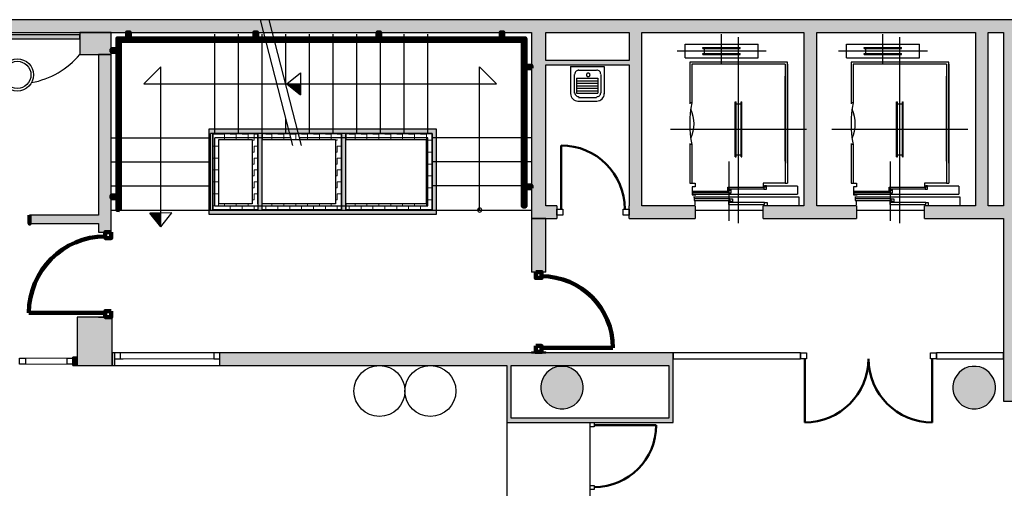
# Model space of a CAD drawing. Header units: metres. Extents: x -1 to 438, y -6 to 31.
# Tile 5 of 6: x 409.75 to 421.35, y 22.71 to 28.23. Entities that reach past the tile are written whole.
import ezdxf

# ---------------------------------------------------------------- set-up
doc = ezdxf.new("R2010")
doc.units = ezdxf.units.M
doc.linetypes.add('CONTINUA', pattern=[0])
doc.linetypes.add('PUNKT', pattern=[6.35, 0, -6.35])
for name, color, linetype, lineweight in [('3D P1 MURS EXISTENTS', 7, 'CONTINUA', 25), ('3D P1 MURS NOUS', 7, 'CONTINUA', 25), ('3D P1 PILAR', 7, 'CONTINUA', 25), ('3D PB MURS ASCENSOR TOTAL EDIFICI', 7, 'CONTINUA', 25), ('P1 ESCALES 2D', 7, 'CONTINUA', 25)]:
    doc.layers.add(name, color=color, linetype=linetype, lineweight=lineweight)
pattern_1 = [(180, (-0.14, -0.14), (-0.07, -0.07), [0.07, -0.07]), (270, (-0.14, -0.14), (0.07, -0.07), [0.07, -0.07])]
pattern_2 = [(0, (0.14, 0.14), (0.07, 0.07), [0.07, -0.07]), (90, (0.14, 0.14), (-0.07, 0.07), [0.07, -0.07])]
pattern_3 = [(90, (-0.14, 0.14), (-0.07, 0.07), [0.07, -0.07]), (180, (-0.14, 0.14), (-0.07, -0.07), [0.07, -0.07])]

# ---------------------------------------------------------------- blocks, each defined once
blk = doc.blocks.new('_CLOSEDFILLED')
at = {"color": 0, "linetype": 'ByBlock', "lineweight": -2}
blk.add_solid([(-1, 0), (0, 0), (-1, 0)], dxfattribs=at)
blk = doc.blocks.new('OBJETO_COMPLEJO_0')
at = {"layer": '3D P1 MURS NOUS', "color": 240, "linetype": 'CONTINUA', "lineweight": 140, "transparency": 33554687}
for points in [[(411.015, 28.008), (411.015, 28.078), (411.045, 28.078), (411.045, 28.008), (411.015, 28.008)], [(412.515, 28.008), (412.515, 28.078), (412.545, 28.078), (412.545, 28.008), (412.515, 28.008)], [(413.965, 28.008), (413.965, 28.078), (413.995, 28.078), (413.995, 28.008), (413.965, 28.008)], [(415.415, 28.008), (415.415, 28.078), (415.445, 28.078), (415.445, 28.008), (415.415, 28.008)], [(410.93, 25.989), (410.9, 25.99), (410.9, 28.008), (415.706, 28.008), (415.706, 26.031), (415.676, 26.031), (415.676, 27.978), (410.93, 27.978), (410.93, 25.989)], [(410.9, 27.851), (410.831, 27.851), (410.831, 27.881), (410.9, 27.881), (410.9, 27.851)], [(415.776, 27.657), (415.706, 27.657), (415.706, 27.687), (415.776, 27.687), (415.776, 27.657)], [(415.776, 26.247), (415.706, 26.247), (415.706, 26.277), (415.776, 26.277), (415.776, 26.247)], [(410.9, 26.13), (410.831, 26.13), (410.831, 26.16), (410.9, 26.16), (410.9, 26.13)]]:
    blk.add_lwpolyline(points, close=True, dxfattribs=at)
blk = doc.blocks.new('OBJETO_COMPLEJO_1')
at = {"layer": 'P1 ESCALES 2D', "color": 7, "lineweight": 25, "transparency": 33554687}
for start, end in [(90, 270), (270, 90)]:
    blk.add_arc((415.167, 25.989), 0.025, start, end, dxfattribs=at)

msp = doc.modelspace()

# ---------------------------------------------------------------- hatches: boundary and pattern name
at = {"layer": '3D P1 MURS EXISTENTS', "linetype": 'CONTINUA', "lineweight": 18, "true_color": 0xa0a0a0, "transparency": 33554687}
for points in [[(426.846, 28.228), (401.29, 28.228), (401.261, 28.078), (426.815, 28.078)], [(415.777, 28.078), (415.777, 25.889), (415.947, 25.889), (415.947, 28.078)], [(417.077, 26.039), (417.077, 28.078), (416.927, 28.078), (416.927, 26.039)], [(419.137, 26.039), (419.137, 28.078), (418.987, 28.078), (418.987, 26.039)], [(421.157, 26.039), (421.157, 28.078), (421.007, 28.078), (421.007, 26.039)], [(421.507, 23.741), (421.507, 28.078), (421.337, 28.078), (421.337, 23.741)], [(408.987, 28.002), (410.457, 28.002), (410.457, 28.052), (408.987, 28.052)], [(410.827, 25.729), (410.827, 27.819), (410.677, 27.819), (410.677, 25.729)], [(415.947, 27.699), (416.927, 27.699), (416.927, 27.749), (415.947, 27.749)], [(416.077, 25.889), (416.077, 26.039), (415.947, 26.039), (415.947, 25.889)], [(416.927, 25.889), (417.707, 25.889), (417.707, 26.039), (416.927, 26.039)], [(418.507, 25.889), (419.607, 25.889), (419.607, 26.039), (418.507, 26.039)], [(420.407, 25.889), (421.337, 25.889), (421.337, 26.039), (420.407, 26.039)], [(409.866, 25.829), (410.677, 25.829), (410.677, 25.929), (409.866, 25.929)], [(410.427, 24.259), (410.377, 24.259), (410.377, 24.159), (410.427, 24.159)], [(410.84, 24.159), (410.867, 24.159), (410.867, 24.309), (410.84, 24.309)], [(417.447, 24.309), (412.107, 24.309), (412.107, 24.159), (417.447, 24.159)], [(415.487, 24.159), (415.487, 23.539), (415.537, 23.539), (415.537, 24.159)], [(417.447, 23.489), (417.447, 24.159), (417.397, 24.159), (417.397, 23.489)], [(415.487, 23.489), (417.397, 23.489), (417.397, 23.539), (415.487, 23.539)]]:
    msp.add_hatch(color=253, dxfattribs=at).paths.add_polyline_path(points)
at = {"layer": '3D P1 MURS NOUS', "linetype": 'CONTINUA', "lineweight": 18, "transparency": 33554687}
for points in [[(415.777, 25.889), (415.777, 25.259), (415.947, 25.259), (415.947, 25.889)], [(415.947, 24.307), (415.947, 24.319), (415.777, 24.319), (415.777, 24.307)]]:
    msp.add_hatch(color=220, dxfattribs=at).paths.add_polyline_path(points)
at = {"layer": '3D P1 MURS NOUS', "linetype": 'CONTINUA', "lineweight": 18, "true_color": 0xa0a0a0, "transparency": 33554687}
msp.add_hatch(color=253, dxfattribs=at).paths.add_polyline_path([(410.827, 24.729), (410.827, 24.73), (410.677, 24.73), (410.677, 24.729)])
at = {"layer": '3D P1 PILAR', "linetype": 'CONTINUA', "lineweight": 18, "transparency": 33554687}
for points in [[(410.457, 27.819), (410.827, 27.819), (410.827, 28.078), (410.457, 28.078)], [(410.427, 24.159), (410.84, 24.159), (410.84, 24.729), (410.427, 24.729)], [(416.159, 24.149), (416.115, 24.149), (416.072, 24.142), (416.031, 24.127), (415.993, 24.105), (415.96, 24.077), (415.932, 24.043), (415.91, 24.005), (415.895, 23.964), (415.887, 23.921), (415.887, 23.878), (415.895, 23.835), (415.91, 23.794), (415.932, 23.756), (415.96, 23.722), (415.993, 23.694), (416.031, 23.672), (416.072, 23.657), (416.115, 23.65), (416.159, 23.65), (416.202, 23.657), (416.243, 23.672), (416.281, 23.694), (416.314, 23.722), (416.342, 23.756), (416.364, 23.794), (416.379, 23.835), (416.387, 23.878), (416.387, 23.921), (416.379, 23.964), (416.364, 24.005), (416.342, 24.043), (416.314, 24.077), (416.281, 24.105), (416.243, 24.127), (416.202, 24.142)], [(421.014, 24.149), (420.97, 24.149), (420.927, 24.142), (420.886, 24.127), (420.848, 24.105), (420.815, 24.077), (420.787, 24.043), (420.765, 24.005), (420.75, 23.964), (420.742, 23.921), (420.742, 23.878), (420.75, 23.835), (420.765, 23.794), (420.787, 23.756), (420.815, 23.722), (420.848, 23.694), (420.886, 23.672), (420.927, 23.657), (420.97, 23.65), (421.014, 23.65), (421.057, 23.657), (421.098, 23.672), (421.136, 23.694), (421.169, 23.722), (421.197, 23.756), (421.219, 23.794), (421.234, 23.835), (421.242, 23.878), (421.242, 23.921), (421.234, 23.964), (421.219, 24.005), (421.197, 24.043), (421.169, 24.077), (421.136, 24.105), (421.098, 24.127), (421.057, 24.142)]]:
    msp.add_hatch(color=9, dxfattribs=at).paths.add_polyline_path(points)
at = {"layer": '3D PB MURS ASCENSOR TOTAL EDIFICI', "linetype": 'CONTINUA', "lineweight": 18, "transparency": 33554687}
for points in [[(411.976, 26.94), (411.976, 25.94), (412.026, 25.94), (412.026, 26.94)], [(413.591, 26.94), (412.026, 26.94), (412.026, 26.89), (413.591, 26.89)], [(414.657, 26.94), (413.591, 26.94), (413.591, 26.89), (414.657, 26.89)], [(412.606, 25.99), (412.606, 26.89), (412.556, 26.89), (412.556, 25.99)], [(413.591, 25.99), (413.591, 26.89), (413.541, 26.89), (413.541, 25.99)], [(414.657, 25.94), (414.657, 26.89), (414.607, 26.89), (414.607, 25.94)], [(412.026, 25.94), (413.541, 25.94), (413.541, 25.99), (412.026, 25.99)], [(413.541, 25.94), (414.607, 25.94), (414.607, 25.99), (413.541, 25.99)]]:
    msp.add_hatch(color=40, dxfattribs=at).paths.add_polyline_path(points)
h = msp.add_hatch(dxfattribs=at)
h.set_pattern_fill('TRAMA', color=40, scale=0.07, angle=270, style=0, pattern_type=2)
h.set_pattern_definition([(270, (0.14, -0.14), (0.07, -0.07), [0.07, -0.07]), (360, (0.14, -0.14), (0.07, 0.07), [0.07, -0.07])])
h.paths.add_polyline_path([(412.026, 26.89), (412.026, 25.99), (412.096, 25.99), (412.096, 26.89)], flags=0)
h = msp.add_hatch(dxfattribs=at)
h.set_pattern_fill('TRAMA', color=40, scale=0.07, angle=180, style=0, pattern_type=2)
h.set_pattern_definition(pattern_1)
h.paths.add_polyline_path([(412.486, 26.89), (412.096, 26.89), (412.096, 26.82), (412.486, 26.82)], flags=0)
h = msp.add_hatch(dxfattribs=at)
h.set_pattern_fill('TRAMA', color=40, scale=0.07, angle=90, style=0, pattern_type=2)
h.set_pattern_definition(pattern_3)
h.paths.add_polyline_path([(412.556, 25.99), (412.556, 26.89), (412.486, 26.89), (412.486, 25.99)], flags=0)
h = msp.add_hatch(dxfattribs=at)
h.set_pattern_fill('TRAMA', color=40, scale=0.07, angle=180, style=0, pattern_type=2)
h.set_pattern_definition(pattern_1)
h.paths.add_polyline_path([(413.541, 26.89), (412.606, 26.89), (412.606, 26.82), (413.541, 26.82)], flags=0)
h = msp.add_hatch(dxfattribs=at)
h.set_pattern_fill('TRAMA', color=40, scale=0.07, angle=90, style=0, pattern_type=2)
h.set_pattern_definition(pattern_3)
h.paths.add_polyline_path([(413.541, 25.99), (413.541, 26.82), (413.471, 26.82), (413.471, 25.99)], flags=0)
h = msp.add_hatch(dxfattribs=at)
h.set_pattern_fill('TRAMA', color=40, scale=0.07, angle=180, style=0, pattern_type=2)
h.set_pattern_definition(pattern_1)
h.paths.add_polyline_path([(414.607, 26.89), (413.591, 26.89), (413.591, 26.82), (414.607, 26.82)], flags=0)
h = msp.add_hatch(dxfattribs=at)
h.set_pattern_fill('TRAMA', color=40, scale=0.07, angle=90, style=0, pattern_type=2)
h.set_pattern_definition(pattern_3)
h.paths.add_polyline_path([(414.607, 25.99), (414.607, 26.82), (414.537, 26.82), (414.537, 25.99)], flags=0)
h = msp.add_hatch(dxfattribs=at)
h.set_pattern_fill('TRAMA', color=40, scale=0.07, style=0, pattern_type=2)
h.set_pattern_definition(pattern_2)
h.paths.add_polyline_path([(412.486, 25.99), (412.486, 26.06), (412.096, 26.06), (412.096, 25.99)], flags=0)
h = msp.add_hatch(dxfattribs=at)
h.set_pattern_fill('TRAMA', color=40, scale=0.07, style=0, pattern_type=2)
h.set_pattern_definition(pattern_2)
h.paths.add_polyline_path([(412.606, 25.99), (413.471, 25.99), (413.471, 26.06), (412.606, 26.06)], flags=0)
h = msp.add_hatch(dxfattribs=at)
h.set_pattern_fill('TRAMA', color=40, scale=0.07, style=0, pattern_type=2)
h.set_pattern_definition(pattern_2)
h.paths.add_polyline_path([(413.591, 25.99), (414.537, 25.99), (414.537, 26.06), (413.591, 26.06)], flags=0)

# ---------------------------------------------------------------- linework, layer by layer
at = {"layer": '3D P1 MURS EXISTENTS', "color": 7, "linetype": 'CONTINUA', "lineweight": 25, "transparency": 33554687}
for p, q in [((426.846, 28.228), (401.29, 28.228)), ((408.987, 28.078), (415.777, 28.078)), ((415.777, 28.078), (415.777, 25.889)), ((415.947, 27.749), (415.947, 28.078)), ((415.947, 28.078), (416.927, 28.078)), ((416.927, 28.078), (416.927, 27.749)), ((417.077, 26.039), (417.077, 28.078)), ((417.077, 28.078), (418.987, 28.078)), ((418.987, 28.078), (418.987, 26.039)), ((419.137, 26.039), (419.137, 28.078)), ((419.137, 28.078), (421.007, 28.078)), ((421.007, 28.078), (421.007, 26.039)), ((421.157, 26.039), (421.157, 28.078)), ((421.157, 28.078), (421.337, 28.078)), ((421.337, 28.078), (421.337, 26.039)), ((410.457, 28.052), (408.987, 28.052)), ((408.987, 28.002), (410.457, 28.002)), ((410.457, 28.002), (410.457, 28.052)), ((410.827, 27.819), (410.677, 27.819)), ((410.677, 27.819), (410.677, 25.929)), ((410.827, 25.729), (410.827, 27.819)), ((416.927, 27.749), (415.947, 27.749)), ((415.947, 27.699), (416.927, 27.699)), ((415.947, 26.039), (415.947, 27.699)), ((416.927, 27.699), (416.927, 26.039)), ((416.077, 26.039), (415.947, 26.039)), ((416.077, 26.039), (416.077, 25.889)), ((416.927, 25.889), (416.927, 26.039)), ((417.707, 26.039), (417.077, 26.039)), ((417.707, 26.039), (417.707, 25.889)), ((418.507, 25.889), (418.507, 26.039)), ((418.987, 26.039), (418.507, 26.039)), ((419.607, 26.039), (419.137, 26.039)), ((419.607, 26.039), (419.607, 25.889)), ((420.407, 25.889), (420.407, 26.039)), ((421.007, 26.039), (420.407, 26.039)), ((421.337, 26.039), (421.157, 26.039)), ((410.677, 25.929), (409.866, 25.929)), ((409.866, 25.929), (409.866, 25.829)), ((415.777, 25.889), (415.947, 25.889)), ((415.947, 25.889), (416.077, 25.889)), ((416.927, 25.889), (417.707, 25.889)), ((418.507, 25.889), (419.607, 25.889)), ((420.407, 25.889), (421.337, 25.889)), ((421.337, 25.889), (421.337, 24.309)), ((409.866, 25.829), (410.677, 25.829)), ((410.677, 25.829), (410.677, 25.729)), ((410.677, 25.729), (410.827, 25.729)), ((410.377, 24.159), (410.377, 24.259)), ((410.427, 24.259), (410.377, 24.259)), ((410.427, 24.159), (410.427, 24.259)), ((410.867, 24.309), (410.84, 24.309)), ((410.84, 24.309), (410.84, 24.159)), ((410.867, 24.309), (410.867, 24.239)), ((412.107, 24.309), (410.867, 24.309)), ((410.867, 24.239), (410.867, 24.159)), ((412.107, 24.239), (412.107, 24.309)), ((417.447, 24.309), (412.107, 24.309)), ((412.107, 24.159), (412.107, 24.239)), ((418.947, 24.309), (417.447, 24.309)), ((417.447, 24.309), (417.447, 24.239)), ((417.447, 24.239), (417.447, 24.309)), ((417.447, 24.239), (418.947, 24.239)), ((417.447, 24.159), (417.447, 24.239)), ((418.947, 24.309), (418.947, 24.239)), ((420.548, 24.239), (420.548, 24.309)), ((421.337, 24.309), (420.548, 24.309)), ((420.548, 24.239), (421.337, 24.239)), ((421.337, 24.239), (421.337, 24.309)), ((421.337, 24.309), (421.337, 24.239)), ((421.337, 24.239), (421.337, 23.741)), ((410.377, 24.159), (410.427, 24.159)), ((410.84, 24.159), (410.867, 24.159)), ((410.867, 24.159), (412.107, 24.159)), ((412.107, 24.159), (415.487, 24.159)), ((415.487, 24.159), (415.487, 23.539)), ((415.537, 23.539), (415.537, 24.159)), ((415.537, 24.159), (417.397, 24.159)), ((417.397, 24.159), (417.397, 23.539)), ((417.447, 23.489), (417.447, 24.159)), ((421.337, 23.741), (421.507, 23.741)), ((415.487, 23.539), (415.487, 23.489)), ((415.487, 23.489), (416.467, 23.489)), ((417.397, 23.539), (415.537, 23.539)), ((416.467, 23.489), (416.517, 23.489)), ((416.517, 23.489), (417.397, 23.489)), ((417.397, 23.489), (417.447, 23.489))]:
    msp.add_line(p, q, dxfattribs=at)
at = {"layer": '3D P1 MURS EXISTENTS', "color": 202, "linetype": 'CONTINUA', "lineweight": 50, "transparency": 33554687}
for p, q in [((416.127, 25.999), (416.127, 26.749)), ((418.997, 24.239), (418.997, 23.489)), ((420.498, 24.239), (420.498, 23.489)), ((416.517, 23.459), (417.247, 23.459))]:
    msp.add_line(p, q, dxfattribs=at)
at = {"layer": '3D P1 MURS EXISTENTS', "color": 7, "linetype": 'PUNKT', "lineweight": 25, "transparency": 33554687}
for p, q in [((412.107, 24.309), (410.867, 24.309)), ((410.867, 24.309), (410.867, 24.239)), ((410.867, 24.239), (412.107, 24.239)), ((412.107, 24.239), (412.107, 24.309))]:
    msp.add_line(p, q, dxfattribs=at)
at = {"layer": '3D P1 MURS EXISTENTS', "color": 7, "linetype": 'CONTINUA', "lineweight": 25, "transparency": 33554687}
for points in [[(416.147, 25.929), (416.077, 25.929), (416.077, 25.999), (416.147, 25.999), (416.147, 25.929)], [(416.927, 25.929), (416.857, 25.929), (416.857, 25.999), (416.927, 25.999), (416.927, 25.929)], [(409.817, 24.174), (409.747, 24.174), (409.747, 24.244), (409.817, 24.244), (409.817, 24.174)], [(410.377, 24.174), (410.307, 24.174), (410.307, 24.244), (410.377, 24.244), (410.377, 24.174)], [(410.867, 24.239), (410.937, 24.239), (410.937, 24.309), (410.867, 24.309), (410.867, 24.239)], [(412.037, 24.239), (412.107, 24.239), (412.107, 24.309), (412.037, 24.309), (412.037, 24.239)], [(418.947, 24.309), (419.017, 24.309), (419.017, 24.239), (418.947, 24.239), (418.947, 24.309)], [(420.478, 24.309), (420.548, 24.309), (420.548, 24.239), (420.478, 24.239), (420.478, 24.309)], [(416.467, 23.439), (416.467, 23.489), (416.517, 23.489), (416.517, 23.439), (416.467, 23.439)], [(416.467, 22.699), (416.467, 22.749), (416.517, 22.749), (416.517, 22.699), (416.467, 22.699)]]:
    msp.add_lwpolyline(points, close=True, dxfattribs=at)
at = {"layer": '3D P1 MURS EXISTENTS', "color": 40, "linetype": 'CONTINUA', "lineweight": 18, "transparency": 33554687}
for points in [[(410.307, 24.174), (409.817, 24.174), (409.817, 24.244), (410.307, 24.244), (410.307, 24.174)], [(410.937, 24.239), (412.037, 24.239), (412.037, 24.309), (410.937, 24.309), (410.937, 24.239)]]:
    msp.add_lwpolyline(points, close=True, dxfattribs=at)
at = {"layer": '3D P1 MURS EXISTENTS', "color": 202, "linetype": 'CONTINUA', "lineweight": 50, "transparency": 33554687}
for centre, radius, start, end in [((416.127, 25.999), 0.75, 0, 90), ((416.517, 23.459), 0.73, 270, 0)]:
    msp.add_arc(centre, radius, start, end, dxfattribs=at)
for centre, start_param, end_param in [((418.997, 24.239), 0, 1.570796), ((420.498, 24.239), 4.712389, 6.283185)]:
    msp.add_ellipse(centre, major_axis=(0, -0.75), ratio=1, start_param=start_param, end_param=end_param, dxfattribs=at)
at = {"layer": '3D P1 MURS NOUS', "color": 7, "linetype": 'CONTINUA', "lineweight": 25, "transparency": 33554687}
for p, q in [((415.777, 25.889), (415.777, 25.259)), ((415.947, 25.889), (415.777, 25.889)), ((415.947, 25.259), (415.947, 25.889)), ((415.947, 25.259), (415.777, 25.259)), ((410.677, 24.73), (410.827, 24.73)), ((410.677, 24.73), (410.677, 24.729)), ((410.677, 24.729), (410.827, 24.729)), ((410.827, 24.729), (410.827, 24.73)), ((415.777, 24.319), (415.947, 24.319)), ((415.777, 24.319), (415.777, 24.307)), ((415.777, 24.307), (415.947, 24.307)), ((415.947, 24.307), (415.947, 24.319))]:
    msp.add_line(p, q, dxfattribs=at)
at = {"layer": '3D P1 MURS NOUS', "color": 240, "linetype": 'CONTINUA', "lineweight": 140, "transparency": 33554687}
for p, q in [((410.757, 24.78), (409.858, 24.78)), ((415.897, 24.369), (416.737, 24.369))]:
    msp.add_line(p, q, dxfattribs=at)
for points in [[(409.866, 25.929), (409.866, 25.879), (409.866, 25.829), (409.866, 25.879), (409.866, 25.929)], [(410.827, 25.729), (410.827, 25.659), (410.757, 25.659), (410.757, 25.729), (410.827, 25.729)], [(415.827, 25.259), (415.827, 25.189), (415.897, 25.189), (415.897, 25.259), (415.827, 25.259)], [(410.827, 24.8), (410.827, 24.73), (410.757, 24.73), (410.757, 24.8), (410.827, 24.8)], [(415.827, 24.389), (415.827, 24.319), (415.897, 24.319), (415.897, 24.389), (415.827, 24.389)]]:
    msp.add_lwpolyline(points, close=True, dxfattribs=at)
for centre, radius, start, end in [((410.757, 24.78), 0.899, 90, 180), ((415.897, 24.369), 0.84, 0, 90)]:
    msp.add_arc(centre, radius, start, end, dxfattribs=at)
at = {"layer": '3D P1 PILAR', "color": 7, "linetype": 'CONTINUA', "lineweight": 25, "transparency": 33554687}
for p, q in [((410.827, 28.078), (410.457, 28.078)), ((410.457, 28.078), (410.457, 27.819)), ((410.827, 27.819), (410.827, 28.078)), ((410.457, 27.819), (410.827, 27.819)), ((410.84, 24.729), (410.427, 24.729)), ((410.427, 24.729), (410.427, 24.159)), ((410.84, 24.159), (410.84, 24.729)), ((410.427, 24.159), (410.84, 24.159)), ((416.031, 24.127), (415.993, 24.105)), ((416.072, 24.142), (416.031, 24.127)), ((416.115, 24.149), (416.072, 24.142)), ((416.159, 24.149), (416.115, 24.149)), ((416.202, 24.142), (416.159, 24.149)), ((416.243, 24.127), (416.202, 24.142)), ((416.281, 24.105), (416.243, 24.127)), ((420.886, 24.127), (420.848, 24.105)), ((420.927, 24.142), (420.886, 24.127)), ((420.97, 24.149), (420.927, 24.142)), ((421.014, 24.149), (420.97, 24.149)), ((421.057, 24.142), (421.014, 24.149)), ((421.098, 24.127), (421.057, 24.142)), ((421.136, 24.105), (421.098, 24.127)), ((415.932, 24.043), (415.91, 24.005)), ((415.96, 24.077), (415.932, 24.043)), ((415.993, 24.105), (415.96, 24.077)), ((416.314, 24.077), (416.281, 24.105)), ((416.342, 24.043), (416.314, 24.077)), ((416.364, 24.005), (416.342, 24.043)), ((420.787, 24.043), (420.765, 24.005)), ((420.815, 24.077), (420.787, 24.043)), ((420.848, 24.105), (420.815, 24.077)), ((421.169, 24.077), (421.136, 24.105)), ((421.197, 24.043), (421.169, 24.077)), ((421.219, 24.005), (421.197, 24.043)), ((415.895, 23.964), (415.887, 23.921)), ((415.887, 23.921), (415.887, 23.878)), ((415.91, 24.005), (415.895, 23.964)), ((416.379, 23.964), (416.364, 24.005)), ((416.387, 23.921), (416.379, 23.964)), ((416.387, 23.878), (416.387, 23.921)), ((420.75, 23.964), (420.742, 23.921)), ((420.742, 23.921), (420.742, 23.878)), ((420.765, 24.005), (420.75, 23.964)), ((421.234, 23.964), (421.219, 24.005)), ((421.242, 23.921), (421.234, 23.964)), ((421.242, 23.878), (421.242, 23.921)), ((415.887, 23.878), (415.895, 23.835)), ((415.895, 23.835), (415.91, 23.794)), ((415.91, 23.794), (415.932, 23.756)), ((416.342, 23.756), (416.364, 23.794)), ((416.364, 23.794), (416.379, 23.835)), ((416.379, 23.835), (416.387, 23.878)), ((420.742, 23.878), (420.75, 23.835)), ((420.75, 23.835), (420.765, 23.794)), ((420.765, 23.794), (420.787, 23.756)), ((421.197, 23.756), (421.219, 23.794)), ((421.219, 23.794), (421.234, 23.835)), ((421.234, 23.835), (421.242, 23.878)), ((415.932, 23.756), (415.96, 23.722)), ((415.96, 23.722), (415.993, 23.694)), ((415.993, 23.694), (416.031, 23.672)), ((416.031, 23.672), (416.072, 23.657)), ((416.202, 23.657), (416.243, 23.672)), ((416.243, 23.672), (416.281, 23.694)), ((416.281, 23.694), (416.314, 23.722)), ((416.314, 23.722), (416.342, 23.756)), ((420.787, 23.756), (420.815, 23.722)), ((420.815, 23.722), (420.848, 23.694)), ((420.848, 23.694), (420.886, 23.672)), ((420.886, 23.672), (420.927, 23.657)), ((421.057, 23.657), (421.098, 23.672)), ((421.098, 23.672), (421.136, 23.694)), ((421.136, 23.694), (421.169, 23.722)), ((421.169, 23.722), (421.197, 23.756)), ((416.072, 23.657), (416.115, 23.65)), ((416.115, 23.65), (416.159, 23.65)), ((416.159, 23.65), (416.202, 23.657)), ((420.927, 23.657), (420.97, 23.65)), ((420.97, 23.65), (421.014, 23.65)), ((421.014, 23.65), (421.057, 23.657))]:
    msp.add_line(p, q, dxfattribs=at)
at = {"layer": '3D PB MURS ASCENSOR TOTAL EDIFICI', "color": 7, "linetype": 'CONTINUA', "lineweight": 25, "transparency": 33554687}
for p, q in [((411.976, 26.94), (411.976, 25.94)), ((412.026, 26.94), (411.976, 26.94)), ((413.591, 26.94), (412.026, 26.94)), ((414.657, 26.94), (413.591, 26.94)), ((414.657, 26.89), (414.657, 26.94)), ((412.026, 26.89), (412.096, 26.89)), ((412.026, 26.89), (412.026, 25.99)), ((412.096, 26.89), (412.026, 26.89)), ((412.026, 25.99), (412.026, 26.89)), ((412.096, 26.89), (412.486, 26.89)), ((412.486, 26.89), (412.096, 26.89)), ((412.096, 26.82), (412.486, 26.82)), ((412.096, 26.06), (412.096, 26.82)), ((412.486, 26.89), (412.556, 26.89)), ((412.556, 26.89), (412.486, 26.89)), ((412.486, 26.82), (412.486, 26.06)), ((412.556, 26.89), (412.556, 26.06)), ((412.556, 26.06), (412.556, 26.89)), ((412.606, 26.89), (413.541, 26.89)), ((413.541, 26.89), (412.606, 26.89)), ((412.606, 26.89), (412.606, 26.82)), ((412.606, 26.82), (412.606, 26.89)), ((412.606, 26.82), (413.471, 26.82)), ((412.606, 26.06), (412.606, 26.82)), ((413.471, 26.82), (413.471, 26.06)), ((413.541, 26.82), (413.541, 26.89)), ((413.541, 26.89), (413.541, 26.82)), ((413.541, 26.82), (413.541, 25.99)), ((413.541, 25.99), (413.541, 26.82)), ((413.591, 26.89), (414.607, 26.89)), ((414.607, 26.89), (413.591, 26.89)), ((413.591, 26.89), (413.591, 26.82)), ((413.591, 26.82), (413.591, 26.89)), ((413.591, 26.82), (414.537, 26.82)), ((413.591, 26.06), (413.591, 26.82)), ((414.537, 26.82), (414.537, 26.06)), ((414.607, 26.82), (414.607, 26.89)), ((414.607, 26.89), (414.607, 26.82)), ((414.607, 25.99), (414.607, 26.82)), ((414.607, 26.82), (414.607, 25.99)), ((414.657, 25.94), (414.657, 26.89)), ((412.026, 25.99), (412.096, 25.99)), ((412.096, 25.99), (412.026, 25.99)), ((412.486, 26.06), (412.096, 26.06)), ((412.096, 25.99), (412.486, 25.99)), ((412.486, 25.99), (412.096, 25.99)), ((412.486, 25.99), (412.556, 25.99)), ((412.556, 25.99), (412.486, 25.99)), ((412.556, 26.06), (412.556, 25.99)), ((413.471, 26.06), (412.606, 26.06)), ((412.606, 25.99), (412.606, 26.06)), ((412.606, 25.99), (413.471, 25.99)), ((413.471, 25.99), (412.606, 25.99)), ((413.541, 25.99), (413.471, 25.99)), ((414.537, 26.06), (413.591, 26.06)), ((413.591, 26.06), (413.591, 25.99)), ((413.591, 25.99), (413.591, 26.06)), ((413.591, 25.99), (414.537, 25.99)), ((414.537, 25.99), (413.591, 25.99)), ((414.537, 25.99), (414.607, 25.99)), ((414.607, 25.99), (414.537, 25.99)), ((411.976, 25.94), (412.026, 25.94)), ((412.026, 25.94), (413.471, 25.94)), ((413.471, 25.94), (413.541, 25.94)), ((413.541, 25.94), (414.607, 25.94)), ((414.607, 25.94), (414.657, 25.94))]:
    msp.add_line(p, q, dxfattribs=at)
at = {"layer": 'P1 ESCALES 2D', "color": 7, "lineweight": 25, "transparency": 33554687}
for p, q in [((412.967, 26.749), (412.584, 28.228)), ((413.07, 26.749), (412.688, 28.228)), ((412.047, 26.889), (412.047, 28.059)), ((412.326, 26.889), (412.326, 28.059)), ((412.605, 26.889), (412.605, 28.059)), ((412.884, 27.47), (412.884, 28.059)), ((413.163, 26.889), (413.163, 28.059)), ((413.441, 26.889), (413.441, 28.059)), ((413.72, 26.889), (413.72, 28.059)), ((413.999, 26.889), (413.999, 28.059)), ((414.278, 26.889), (414.278, 28.059)), ((414.557, 26.889), (414.557, 28.059)), ((418.017, 27.711), (418.017, 28.059)), ((418.217, 25.833), (418.217, 28.024)), ((419.917, 27.711), (419.917, 28.059)), ((420.117, 25.833), (420.117, 28.024)), ((417.492, 27.861), (418.542, 27.861)), ((417.587, 27.781), (417.587, 27.941)), ((417.587, 27.941), (418.447, 27.941)), ((417.797, 27.901), (418.237, 27.901)), ((417.797, 27.891), (417.797, 27.901)), ((417.797, 27.891), (418.237, 27.891)), ((417.817, 27.831), (417.817, 27.891)), ((418.217, 27.831), (418.217, 27.891)), ((418.237, 27.891), (418.237, 27.901)), ((418.447, 27.781), (418.447, 27.941)), ((419.392, 27.861), (420.442, 27.861)), ((419.487, 27.941), (420.347, 27.941)), ((419.487, 27.781), (419.487, 27.941)), ((419.697, 27.891), (419.697, 27.901)), ((419.697, 27.901), (420.137, 27.901)), ((419.697, 27.891), (420.137, 27.891)), ((419.717, 27.831), (419.717, 27.891)), ((420.117, 27.831), (420.117, 27.891)), ((420.137, 27.891), (420.137, 27.901)), ((420.347, 27.781), (420.347, 27.941)), ((417.587, 27.781), (418.447, 27.781)), ((418.792, 27.729), (417.642, 27.729)), ((417.642, 27.729), (417.642, 27.237)), ((417.797, 27.821), (417.797, 27.831)), ((417.797, 27.831), (418.237, 27.831)), ((417.797, 27.821), (418.237, 27.821)), ((418.237, 27.821), (418.237, 27.831)), ((418.792, 26.539), (418.792, 27.729)), ((419.487, 27.781), (420.347, 27.781)), ((419.542, 27.729), (419.542, 27.237)), ((420.692, 27.729), (419.542, 27.729)), ((419.697, 27.831), (420.137, 27.831)), ((419.697, 27.821), (419.697, 27.831)), ((419.697, 27.821), (420.137, 27.821)), ((420.137, 27.821), (420.137, 27.831)), ((420.692, 26.539), (420.692, 27.729)), ((411.211, 27.474), (411.411, 27.674)), ((411.411, 25.795), (411.411, 27.674)), ((412.896, 27.474), (413.057, 27.603)), ((413.057, 27.603), (413.055, 27.343)), ((415.167, 25.989), (415.167, 27.674)), ((415.167, 27.674), (415.367, 27.474)), ((416.238, 27.677), (416.635, 27.677)), ((416.238, 27.677), (416.238, 27.356)), ((416.331, 27.634), (416.543, 27.634)), ((416.635, 27.677), (416.635, 27.356)), ((418.767, 27.704), (417.667, 27.704)), ((417.667, 27.704), (417.667, 27.249)), ((418.767, 27.704), (418.767, 26.304)), ((418.792, 27.704), (418.792, 26.304)), ((419.567, 27.704), (419.567, 27.249)), ((420.667, 27.704), (419.567, 27.704)), ((420.667, 27.704), (420.667, 26.304)), ((420.692, 27.704), (420.692, 26.304)), ((416.281, 27.584), (416.281, 27.364)), ((416.306, 27.542), (416.306, 27.364)), ((416.306, 27.542), (416.559, 27.542)), ((416.306, 27.508), (416.559, 27.508)), ((416.559, 27.542), (416.559, 27.364)), ((416.593, 27.584), (416.593, 27.364)), ((418.767, 26.564), (418.767, 27.564)), ((420.667, 26.564), (420.667, 27.564)), ((411.211, 27.474), (415.367, 27.474)), ((412.896, 27.474), (413.055, 27.343)), ((416.306, 27.483), (416.559, 27.483)), ((416.306, 27.449), (416.559, 27.449)), ((416.306, 27.423), (416.559, 27.423)), ((416.306, 27.39), (416.559, 27.39)), ((416.306, 27.364), (416.559, 27.364)), ((416.323, 27.271), (416.543, 27.271)), ((416.331, 27.314), (416.543, 27.314)), ((418.177, 27.264), (418.187, 27.264)), ((418.177, 26.614), (418.177, 27.264)), ((418.187, 26.614), (418.187, 27.264)), ((418.247, 27.264), (418.257, 27.264)), ((418.247, 26.614), (418.247, 27.264)), ((418.257, 26.614), (418.257, 27.264)), ((420.077, 26.614), (420.077, 27.264)), ((420.077, 27.264), (420.087, 27.264)), ((420.087, 26.614), (420.087, 27.264)), ((420.147, 26.614), (420.147, 27.264)), ((420.147, 27.264), (420.157, 27.264)), ((420.157, 26.614), (420.157, 27.264)), ((417.667, 27.249), (417.642, 27.249)), ((418.187, 27.239), (418.247, 27.239)), ((419.567, 27.249), (419.542, 27.249)), ((420.087, 27.239), (420.147, 27.239)), ((412.884, 26.889), (412.884, 27.071)), ((417.417, 26.939), (419.017, 26.939)), ((419.317, 26.939), (420.917, 26.939)), ((410.827, 26.839), (411.997, 26.839)), ((411.997, 25.989), (411.997, 26.889)), ((412.931, 26.889), (411.997, 26.889)), ((412.047, 26.039), (412.047, 26.839)), ((412.943, 26.839), (412.047, 26.839)), ((414.607, 26.889), (413.034, 26.889)), ((414.557, 26.839), (413.047, 26.839)), ((414.557, 26.039), (414.557, 26.839)), ((414.607, 25.989), (414.607, 26.889)), ((415.777, 26.839), (414.607, 26.839)), ((417.642, 26.773), (417.642, 26.304)), ((417.667, 26.759), (417.642, 26.759)), ((417.667, 26.759), (417.667, 26.304)), ((419.542, 26.773), (419.542, 26.304)), ((419.567, 26.759), (419.542, 26.759)), ((419.567, 26.759), (419.567, 26.304)), ((418.177, 26.614), (418.187, 26.614)), ((418.187, 26.639), (418.247, 26.639)), ((418.247, 26.614), (418.257, 26.614)), ((420.077, 26.614), (420.087, 26.614)), ((420.087, 26.639), (420.147, 26.639)), ((420.147, 26.614), (420.157, 26.614)), ((410.827, 26.556), (411.997, 26.556)), ((415.777, 26.556), (414.607, 26.556)), ((418.107, 25.86), (418.107, 26.558)), ((420.007, 25.86), (420.007, 26.558)), ((410.827, 26.273), (411.997, 26.273)), ((415.777, 26.273), (414.607, 26.273)), ((417.642, 26.304), (417.707, 26.304)), ((418.514, 26.235), (418.092, 26.235)), ((418.912, 26.268), (418.507, 26.268)), ((418.767, 26.304), (418.792, 26.304)), ((418.912, 26.268), (418.912, 26.174)), ((419.542, 26.304), (419.607, 26.304)), ((420.414, 26.235), (419.992, 26.235)), ((420.812, 26.268), (420.407, 26.268)), ((420.667, 26.304), (420.692, 26.304)), ((420.812, 26.268), (420.812, 26.174)), ((417.672, 26.174), (418.912, 26.174)), ((418.1, 26.19), (417.678, 26.19)), ((418.114, 26.122), (417.692, 26.122)), ((417.707, 26.049), (417.707, 26.1)), ((419.572, 26.174), (420.812, 26.174)), ((420, 26.19), (419.578, 26.19)), ((420.014, 26.122), (419.592, 26.122)), ((419.607, 26.049), (419.607, 26.1)), ((410.827, 25.989), (415.777, 25.989)), ((412.047, 26.039), (414.557, 26.039)), ((417.707, 25.989), (418.507, 25.989)), ((418.522, 26.077), (418.1, 26.077)), ((419.607, 25.989), (420.407, 25.989)), ((420.422, 26.077), (420, 26.077)), ((411.541, 25.955), (411.281, 25.953)), ((411.412, 25.793), (411.281, 25.953)), ((411.412, 25.793), (411.541, 25.955)), ((415.487, 23.489), (415.487, 22.214)), ((416.467, 22.069), (416.467, 23.489))]:
    msp.add_line(p, q, dxfattribs=at)
for points in [[(416.336, 27.634), (416.326, 27.634), (416.318, 27.631), (416.31, 27.627), (416.303, 27.621), (416.297, 27.614), (416.293, 27.606), (416.29, 27.597), (416.289, 27.588)], [(416.593, 27.588), (416.592, 27.597), (416.59, 27.606), (416.585, 27.614), (416.58, 27.621), (416.573, 27.627), (416.565, 27.631), (416.556, 27.634), (416.547, 27.634)], [(416.238, 27.36), (416.24, 27.342), (416.245, 27.326), (416.254, 27.311), (416.264, 27.297), (416.278, 27.287), (416.293, 27.278), (416.309, 27.273), (416.327, 27.271)], [(416.289, 27.369), (416.29, 27.359), (416.293, 27.35), (416.297, 27.343), (416.303, 27.336), (416.31, 27.33), (416.318, 27.326), (416.326, 27.323), (416.336, 27.322)], [(416.547, 27.322), (416.556, 27.323), (416.565, 27.326), (416.573, 27.33), (416.58, 27.336), (416.585, 27.343), (416.59, 27.35), (416.592, 27.359), (416.593, 27.369)], [(416.547, 27.271), (416.565, 27.273), (416.581, 27.278), (416.596, 27.287), (416.61, 27.297), (416.62, 27.311), (416.629, 27.326), (416.634, 27.342), (416.635, 27.36)], [(417.667, 26.304), (417.707, 26.304), (417.707, 26.263), (417.672, 26.263), (417.672, 26.167), (417.712, 26.167)], [(417.708, 26.173), (417.678, 26.173), (417.678, 26.212), (418.1, 26.212), (418.1, 26.19), (418.13, 26.19), (418.13, 26.227), (418.11, 26.227)], [(418.122, 26.218), (418.092, 26.218), (418.092, 26.257), (418.514, 26.257), (418.514, 26.235), (418.544, 26.235), (418.544, 26.272), (418.524, 26.272)], [(418.767, 26.304), (418.507, 26.304), (418.507, 26.263), (418.537, 26.263)], [(419.567, 26.304), (419.607, 26.304), (419.607, 26.263), (419.572, 26.263), (419.572, 26.167), (419.612, 26.167)], [(419.608, 26.173), (419.578, 26.173), (419.578, 26.212), (420, 26.212), (420, 26.19), (420.03, 26.19), (420.03, 26.227), (420.01, 26.227)], [(420.022, 26.218), (419.992, 26.218), (419.992, 26.257), (420.414, 26.257), (420.414, 26.235), (420.444, 26.235), (420.444, 26.272), (420.424, 26.272)], [(420.667, 26.304), (420.407, 26.304), (420.407, 26.263), (420.437, 26.263)], [(417.685, 26.144), (418.925, 26.144), (418.925, 26.049)], [(417.722, 26.139), (417.692, 26.139), (417.692, 26.1), (418.114, 26.1), (418.114, 26.122), (418.144, 26.122), (418.144, 26.085), (418.124, 26.085)], [(419.585, 26.144), (420.825, 26.144), (420.825, 26.049)], [(419.622, 26.139), (419.592, 26.139), (419.592, 26.1), (420.014, 26.1), (420.014, 26.122), (420.044, 26.122), (420.044, 26.085), (420.024, 26.085)], [(418.13, 26.094), (418.1, 26.094), (418.1, 26.055), (418.522, 26.055), (418.522, 26.077), (418.552, 26.077), (418.552, 26.049)], [(420.03, 26.094), (420, 26.094), (420, 26.055), (420.422, 26.055), (420.422, 26.077), (420.452, 26.077), (420.452, 26.049)]]:
    msp.add_lwpolyline(points, dxfattribs=at)
msp.add_lwpolyline([(416.467, 27.58), (416.466, 27.584), (416.465, 27.588), (416.463, 27.591), (416.46, 27.595), (416.457, 27.597), (416.454, 27.599), (416.45, 27.6), (416.445, 27.601), (416.441, 27.6), (416.437, 27.599), (416.434, 27.597), (416.43, 27.595), (416.428, 27.591), (416.426, 27.588), (416.425, 27.584), (416.424, 27.58), (416.425, 27.575), (416.426, 27.571), (416.428, 27.568), (416.43, 27.565), (416.434, 27.562), (416.437, 27.56), (416.441, 27.559), (416.445, 27.559), (416.45, 27.559), (416.454, 27.56), (416.457, 27.562), (416.46, 27.565), (416.463, 27.568), (416.465, 27.571), (416.466, 27.575), (416.467, 27.58)], close=True, dxfattribs=at)
at = {"layer": 'P1 ESCALES 2D', "color": 180, "transparency": 33554687}
for radius in [0.19, 0.16]:
    msp.add_circle((409.722, 27.579), radius, dxfattribs=at)
at = {"layer": 'P1 ESCALES 2D', "color": 7, "lineweight": 25, "transparency": 33554687}
for centre in [(413.987, 23.859), (414.587, 23.859)]:
    msp.add_circle(centre, 0.3, dxfattribs=at)
for centre, radius, start, end in [((409.722, 28.429), 0.955, 280.0736, 320.319), ((413.235, 35.597), 8.139, 267.7005, 268.7397), ((413.235, 35.597), 8.149, 267.7932, 268.7407), ((413.235, 35.597), 8.159, 267.8856, 268.7417), ((413.235, 35.597), 8.169, 267.9776, 268.7427), ((413.235, 35.597), 8.179, 268.0691, 268.7437), ((413.235, 35.597), 8.189, 268.1602, 268.7447), ((413.235, 35.597), 8.199, 268.2509, 268.7458), ((413.235, 35.597), 8.209, 268.3412, 268.7468), ((413.235, 35.597), 8.219, 268.4311, 268.7478), ((413.235, 35.597), 8.229, 268.5206, 268.7488), ((413.235, 35.597), 8.239, 268.6097, 268.7498), ((413.235, 35.597), 8.249, 268.6984, 268.7508), ((418.855, 27.004), 1.213, 168.3473, 191.6527), ((417.293, 27.004), 0.399, 334.7815, 25.2185), ((420.755, 27.004), 1.213, 168.3473, 191.6527), ((419.193, 27.004), 0.399, 334.7815, 25.2185), ((419.534, 26.133), 8.249, 181.2492, 181.3016), ((419.534, 26.133), 8.239, 181.2502, 181.3903), ((419.534, 26.133), 8.229, 181.2512, 181.4794), ((419.534, 26.133), 8.219, 181.2522, 181.5689), ((419.534, 26.133), 8.209, 181.2532, 181.6588), ((419.534, 26.133), 8.199, 181.2542, 181.7491), ((419.534, 26.133), 8.189, 181.2553, 181.8398), ((419.534, 26.133), 8.179, 181.2563, 181.9309), ((419.534, 26.133), 8.169, 181.2573, 182.0224), ((419.534, 26.133), 8.159, 181.2583, 182.1144), ((419.534, 26.133), 8.149, 181.2593, 182.2068), ((419.534, 26.133), 8.139, 181.2603, 182.2995)]:
    msp.add_arc(centre, radius, start, end, dxfattribs=at)

# ---------------------------------------------------------------- block references
at = {"layer": '3D P1 MURS EXISTENTS', "color": 7, "linetype": 'CONTINUA', "lineweight": 25, "transparency": 33554687, "xscale": 0.0002666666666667, "yscale": 0.0002666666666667, "zscale": 0.0002666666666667}
msp.add_blockref('_CLOSEDFILLED', (413.281, 22.884), dxfattribs=at)
at = {"layer": '3D P1 MURS NOUS', "color": 240, "linetype": 'CONTINUA', "lineweight": 140, "transparency": 33554687}
msp.add_blockref('OBJETO_COMPLEJO_0', (0, 0), dxfattribs=at)
at = {"layer": '3D P1 PILAR', "color": 7, "linetype": 'CONTINUA', "lineweight": 25, "transparency": 33554687, "xscale": 0.0002666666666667, "yscale": 0.0002666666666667, "zscale": 0.0002666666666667}
for p in [(416.137, 23.899), (420.992, 23.899)]:
    msp.add_blockref('_CLOSEDFILLED', p, dxfattribs=at)
at = {"layer": 'P1 ESCALES 2D', "color": 7, "lineweight": 25, "transparency": 33554687}
msp.add_blockref('OBJETO_COMPLEJO_1', (0, 0), dxfattribs=at)

doc.saveas('drawing.dxf')
